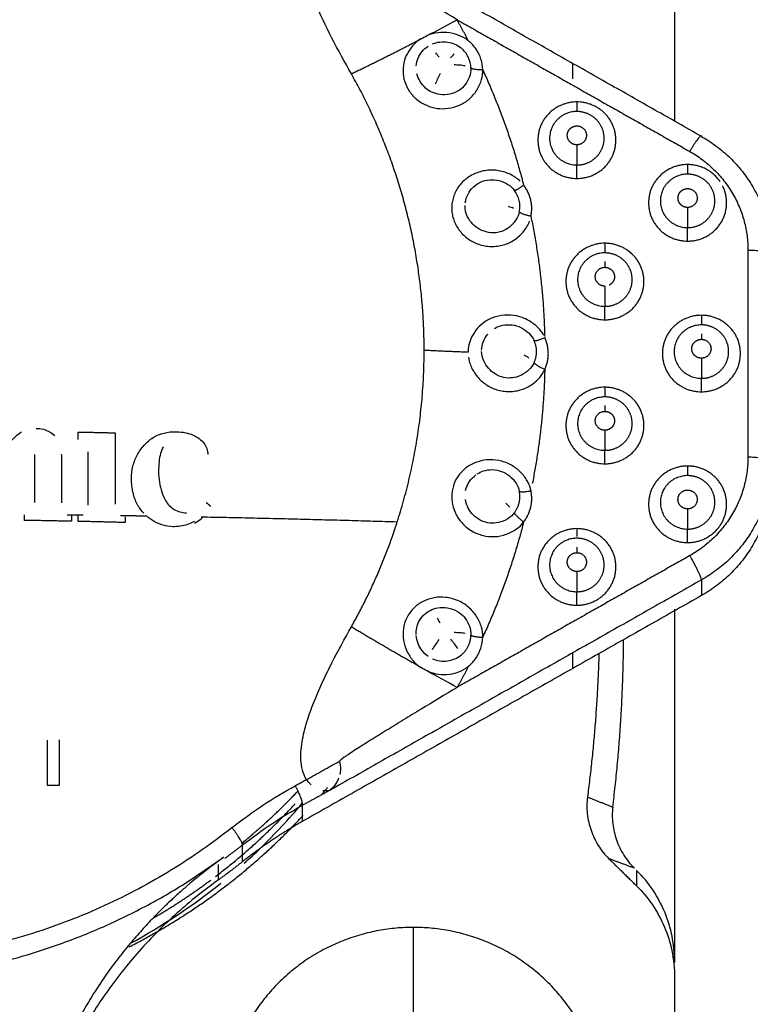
# Model space of a CAD drawing. Header units: millimetres. Extents: x 9946 to 11276, y -3292 to -1962.
# Tile 97 of 170: x 10814 to 10826, y -2284 to -2268. Entities that reach past the tile are written whole.
import ezdxf

# ---------------------------------------------------------------- set-up
doc = ezdxf.new("R2010")
doc.units = ezdxf.units.MM
doc.layers.add('ROXX NEO lite', color=7, linetype='Continuous', true_color=0x000000)
doc.dimstyles.get("Standard").update_dxf_attribs({"dimscale": 10, "dimtxt": 2.5, "dimasz": 3, "dimexe": 1, "dimexo": 0.5, "dimgap": 0.8, "dimtad": 1, "dimtoh": 1, "dimdec": 1, "dimzin": 1, "dimdsep": 46, "dimtxsty": 'Standard', "dimblk": 'OPEN90', "dimcen": 2.5, "dimadec": 1, "dimazin": 1, "dimtfac": 1, "dimtdec": 4, "dimtix": 1, "dimtofl": 0, "dimtmove": 1, "dimatfit": 3, "dimldrblk": 'OPEN90', "dimfxl": 1, "dimtolj": 1, "dimtzin": 1, "dimarcsym": 0})

# ---------------------------------------------------------------- blocks, each defined once
blk = doc.blocks.new('*D2')
at = {"layer": 'Defpoints', "color": 0}
for p in [(10752.196, -2185.885), (11119.696, -2185.885), (11119.696, -2408.445)]:
    blk.add_point(p, dxfattribs=at)
at = {"layer": 'ROXX NEO lite', "color": 0, "lineweight": -2}
for p, q in [((10752.196, -2191.886), (10752.196, -2411.446)), ((11119.696, -2191.886), (11119.696, -2411.446)), ((10758.197, -2408.445), (11113.695, -2408.445))]:
    blk.add_line(p, q, dxfattribs=at)
at = {"layer": 'ROXX NEO lite', "color": 0}
for points in [[(10758.197, -2407.445), (10758.197, -2409.445), (10752.196, -2408.445)], [(11113.695, -2409.445), (11113.695, -2407.445), (11119.696, -2408.445)]]:
    blk.add_solid(points, dxfattribs=at)
at = {"layer": 'ROXX NEO lite', "color": 0, "insert": (10935.946, -2401.544), "char_height": 9.0015, "attachment_point": 5}
blk.add_mtext('\\A1;367.5', dxfattribs=at)

msp = doc.modelspace()

# ---------------------------------------------------------------- linework, layer by layer
at = {"layer": 'ROXX NEO lite', "color": 18, "lineweight": -3, "true_color": 0x000000}
for points, weights, knots in [([(10799.955, -2273.103), (10799.993, -2266.566), (10806.012, -2263.747), (10812.068, -2260.91), (10817.293, -2265.041)], [0.998357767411, 0.846787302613, 1, 0.84596176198, 1], [-23.89532, -23.89532, -23.89532, -11.979762, -11.979762, 0, 0, 0]), ([(10800.235, -2273.088), (10800.235, -2266.683), (10806.132, -2263.92), (10812.03, -2261.157), (10817.117, -2265.18)], [1, 0.845962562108, 1, 0.845962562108, 1], [-23.329889, -23.329889, -23.329889, -11.664944, -11.664944, 0, 0, 0]), ([(10822.86, -2268.916), (10822.21, -2268.916), (10822.21, -2269.553), (10822.21, -2270.19), (10822.86, -2270.19)], [1, 0.707106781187, 1, 0.707106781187, 1], [-2.042035, -2.042035, -2.042035, -1.021018, -1.021018, 0, 0, 0]), ([(10822.86, -2270.19), (10823.51, -2270.19), (10823.51, -2269.553), (10823.51, -2268.916), (10822.86, -2268.916)], [1, 0.707106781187, 1, 0.707106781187, 1], [-2.042035, -2.042035, -2.042035, -1.021018, -1.021018, 0, 0, 0]), ([(10822.86, -2269.076), (10822.406, -2269.076), (10822.406, -2269.521), (10822.406, -2269.966), (10822.86, -2269.966)], [1, 0.707116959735, 1, 0.707116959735, 1], [-1.426376, -1.426376, -1.426376, -0.713188, -0.713188, 0, 0, 0]), ([(10822.86, -2269.966), (10823.048, -2269.966), (10823.181, -2269.835), (10823.314, -2269.705), (10823.314, -2269.521), (10823.314, -2269.337), (10823.181, -2269.206), (10823.048, -2269.076), (10822.86, -2269.076)], [1, 0.923876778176, 1, 0.923876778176, 1, 0.923876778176, 1, 0.923876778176, 1], [-1.426429, -1.426429, -1.426429, -1.069822, -1.069822, -0.713214, -0.713214, -0.356607, -0.356607, 0, 0, 0]), ([(10822.86, -2269.63), (10822.794, -2269.63), (10822.747, -2269.584), (10822.7, -2269.538), (10822.7, -2269.473), (10822.7, -2269.408), (10822.747, -2269.362), (10822.794, -2269.316), (10822.86, -2269.316)], [1, 0.923878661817, 1, 0.923878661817, 1, 0.923878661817, 1, 0.923878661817, 1], [0, 0, 0, 0.1257297, 0.1257297, 0.2514594, 0.2514594, 0.3771891, 0.3771891, 0.5029188, 0.5029188, 0.5029188]), ([(10822.86, -2269.316), (10823.02, -2269.316), (10823.02, -2269.473), (10823.02, -2269.63), (10822.86, -2269.63)], [1, 0.707109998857, 1, 0.707109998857, 1], [0, 0, 0, 0.2514565, 0.2514565, 0.5029129, 0.5029129, 0.5029129]), ([(10824.704, -2269.959), (10824.054, -2269.959), (10824.054, -2270.596), (10824.054, -2271.233), (10824.704, -2271.233)], [1, 0.707106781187, 1, 0.707106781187, 1], [-2.042035, -2.042035, -2.042035, -1.021018, -1.021018, 0, 0, 0]), ([(10824.704, -2270.119), (10824.25, -2270.119), (10824.25, -2270.564), (10824.25, -2271.009), (10824.704, -2271.009)], [1, 0.707113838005, 1, 0.707113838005, 1], [-1.426385, -1.426385, -1.426385, -0.713193, -0.713193, 0, 0, 0]), ([(10824.704, -2271.009), (10824.892, -2271.009), (10825.025, -2270.878), (10825.158, -2270.748), (10825.158, -2270.564), (10825.158, -2270.379), (10825.025, -2270.249), (10824.892, -2270.119), (10824.704, -2270.119)], [1, 0.923877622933, 1, 0.923877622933, 1, 0.923877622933, 1, 0.923877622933, 1], [-1.426421, -1.426421, -1.426421, -1.069816, -1.069816, -0.713211, -0.713211, -0.356605, -0.356605, 0, 0, 0]), ([(10824.704, -2270.673), (10824.637, -2270.673), (10824.59, -2270.627), (10824.544, -2270.581), (10824.544, -2270.516), (10824.544, -2270.451), (10824.59, -2270.405), (10824.637, -2270.359), (10824.704, -2270.359)], [1, 0.923878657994, 1, 0.923878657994, 1, 0.923878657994, 1, 0.923878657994, 1], [0, 0, 0, 0.1257306, 0.1257306, 0.2514612, 0.2514612, 0.3771918, 0.3771918, 0.5029223, 0.5029223, 0.5029223]), ([(10824.704, -2271.233), (10825.354, -2271.233), (10825.354, -2270.596), (10825.354, -2270.445), (10825.285, -2270.311)], [1, 0.707106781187, 1, 0.911029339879, 0.876110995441], [-2.042035, -2.042035, -2.042035, -1.021018, -1.021018, -0.710868, -0.710868, -0.710868]), ([(10824.704, -2270.359), (10824.864, -2270.359), (10824.864, -2270.516), (10824.864, -2270.673), (10824.704, -2270.673)], [1, 0.707110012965, 1, 0.707110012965, 1], [0, 0, 0, 0.2514582, 0.2514582, 0.5029165, 0.5029165, 0.5029165]), ([(10823.326, -2271.269), (10822.677, -2271.269), (10822.677, -2271.906), (10822.677, -2272.543), (10823.326, -2272.543)], [1, 0.707106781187, 1, 0.707106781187, 1], [-2.042035, -2.042035, -2.042035, -1.021018, -1.021018, 0, 0, 0]), ([(10823.326, -2272.543), (10823.977, -2272.543), (10823.977, -2271.906), (10823.977, -2271.269), (10823.326, -2271.269)], [1, 0.707106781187, 1, 0.707106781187, 1], [-2.042035, -2.042035, -2.042035, -1.021018, -1.021018, 0, 0, 0]), ([(10823.327, -2271.429), (10822.873, -2271.429), (10822.872, -2271.874), (10822.872, -2272.319), (10823.326, -2272.319)], [1, 0.707113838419, 1, 0.707113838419, 1], [-1.426385, -1.426385, -1.426385, -0.713193, -0.713193, 0, 0, 0]), ([(10823.326, -2272.319), (10823.515, -2272.319), (10823.648, -2272.189), (10823.781, -2272.059), (10823.781, -2271.874), (10823.781, -2271.69), (10823.648, -2271.56), (10823.515, -2271.429), (10823.327, -2271.429)], [1, 0.923877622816, 1, 0.923877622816, 1, 0.923877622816, 1, 0.923877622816, 1], [-1.426421, -1.426421, -1.426421, -1.069816, -1.069816, -0.713211, -0.713211, -0.356605, -0.356605, 0, 0, 0]), ([(10823.326, -2271.983), (10823.166, -2271.983), (10823.166, -2271.826), (10823.166, -2271.669), (10823.326, -2271.669)], [1, 0.707108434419, 1, 0.707108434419, 1], [0, 0, 0, 0.2514573, 0.2514573, 0.5029146, 0.5029146, 0.5029146]), ([(10823.326, -2271.669), (10823.393, -2271.669), (10823.44, -2271.715), (10823.487, -2271.761), (10823.487, -2271.826), (10823.487, -2271.891), (10823.44, -2271.937), (10823.422, -2271.954), (10823.4, -2271.966)], [1, 0.923879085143, 1, 0.923879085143, 1, 0.923879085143, 1, 0.970245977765, 0.963752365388], [0, 0, 0, 0.1257294, 0.1257294, 0.2514588, 0.2514588, 0.3771882, 0.3771882, 0.4263331, 0.4263331, 0.4263331]), ([(10824.934, -2272.468), (10824.284, -2272.468), (10824.284, -2273.105), (10824.284, -2273.742), (10824.934, -2273.742)], [1, 0.707106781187, 1, 0.707106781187, 1], [-2.042035, -2.042035, -2.042035, -1.021018, -1.021018, 0, 0, 0]), ([(10824.934, -2273.742), (10825.584, -2273.742), (10825.584, -2273.105), (10825.584, -2272.468), (10824.934, -2272.468)], [1, 0.707106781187, 1, 0.707106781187, 1], [-2.042035, -2.042035, -2.042035, -1.021018, -1.021018, 0, 0, 0]), ([(10824.934, -2272.628), (10824.48, -2272.628), (10824.48, -2273.073), (10824.48, -2273.518), (10824.934, -2273.518)], [1, 0.70711383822, 1, 0.70711383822, 1], [-1.426385, -1.426385, -1.426385, -0.713193, -0.713193, 0, 0, 0]), ([(10824.934, -2273.518), (10825.122, -2273.518), (10825.255, -2273.387), (10825.388, -2273.257), (10825.388, -2273.073), (10825.388, -2272.889), (10825.255, -2272.758), (10825.122, -2272.628), (10824.934, -2272.628)], [1, 0.923877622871, 1, 0.923877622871, 1, 0.923877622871, 1, 0.923877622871, 1], [-1.426421, -1.426421, -1.426421, -1.069816, -1.069816, -0.713211, -0.713211, -0.356605, -0.356605, 0, 0, 0]), ([(10824.934, -2273.182), (10824.868, -2273.182), (10824.821, -2273.136), (10824.774, -2273.09), (10824.774, -2273.025), (10824.774, -2272.96), (10824.821, -2272.914), (10824.868, -2272.868), (10824.934, -2272.868)], [1, 0.923878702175, 1, 0.923878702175, 1, 0.923878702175, 1, 0.923878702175, 1], [0, 0, 0, 0.1257305, 0.1257305, 0.251461, 0.251461, 0.3771916, 0.3771916, 0.5029221, 0.5029221, 0.5029221]), ([(10824.934, -2272.868), (10825.094, -2272.868), (10825.094, -2273.025), (10825.094, -2273.182), (10824.934, -2273.182)], [1, 0.70710984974, 1, 0.70710984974, 1], [0, 0, 0, 0.2514583, 0.2514583, 0.5029165, 0.5029165, 0.5029165]), ([(10823.326, -2273.666), (10822.677, -2273.666), (10822.677, -2274.303), (10822.677, -2274.94), (10823.326, -2274.94)], [1, 0.707106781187, 1, 0.707106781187, 1], [-2.042035, -2.042035, -2.042035, -1.021018, -1.021018, 0, 0, 0]), ([(10823.326, -2274.94), (10823.977, -2274.94), (10823.977, -2274.303), (10823.977, -2273.666), (10823.326, -2273.666)], [1, 0.707106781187, 1, 0.707106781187, 1], [-2.042035, -2.042035, -2.042035, -1.021018, -1.021018, 0, 0, 0]), ([(10823.326, -2273.827), (10822.873, -2273.827), (10822.872, -2274.271), (10822.872, -2274.716), (10823.326, -2274.716)], [1, 0.707138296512, 1, 0.707138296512, 1], [-1.426307, -1.426307, -1.426307, -0.713153, -0.713153, 0, 0, 0]), ([(10823.326, -2274.716), (10823.515, -2274.716), (10823.648, -2274.586), (10823.781, -2274.456), (10823.781, -2274.272), (10823.781, -2274.087), (10823.648, -2273.957), (10823.515, -2273.827), (10823.326, -2273.827)], [1, 0.923871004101, 1, 0.923871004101, 1, 0.923871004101, 1, 0.923871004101, 1], [-1.426469, -1.426469, -1.426469, -1.069852, -1.069852, -0.713234, -0.713234, -0.356617, -0.356617, 0, 0, 0]), ([(10823.326, -2274.381), (10823.166, -2274.381), (10823.166, -2274.224), (10823.166, -2274.067), (10823.326, -2274.067)], [1, 0.707109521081, 1, 0.707109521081, 1], [0, 0, 0, 0.2514817, 0.2514817, 0.5029634, 0.5029634, 0.5029634]), ([(10823.326, -2274.067), (10823.393, -2274.067), (10823.44, -2274.113), (10823.487, -2274.159), (10823.487, -2274.224), (10823.487, -2274.289), (10823.44, -2274.335), (10823.393, -2274.381), (10823.326, -2274.381)], [1, 0.923878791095, 1, 0.923878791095, 1, 0.923878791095, 1, 0.923878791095, 1], [0, 0, 0, 0.1257421, 0.1257421, 0.2514842, 0.2514842, 0.3772263, 0.3772263, 0.5029684, 0.5029684, 0.5029684]), ([(10824.704, -2274.977), (10824.054, -2274.977), (10824.054, -2275.614), (10824.054, -2276.251), (10824.704, -2276.251)], [1, 0.707106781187, 1, 0.707106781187, 1], [-2.042035, -2.042035, -2.042035, -1.021018, -1.021018, 0, 0, 0]), ([(10824.704, -2276.251), (10825.354, -2276.251), (10825.354, -2275.614), (10825.354, -2274.977), (10824.704, -2274.977)], [1, 0.707106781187, 1, 0.707106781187, 1], [-2.042035, -2.042035, -2.042035, -1.021018, -1.021018, 0, 0, 0]), ([(10824.704, -2275.137), (10824.25, -2275.137), (10824.25, -2275.582), (10824.25, -2276.027), (10824.704, -2276.027)], [1, 0.707138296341, 1, 0.707138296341, 1], [-1.426307, -1.426307, -1.426307, -0.713153, -0.713153, 0, 0, 0]), ([(10824.704, -2276.027), (10824.892, -2276.027), (10825.025, -2275.897), (10825.158, -2275.766), (10825.158, -2275.582), (10825.158, -2275.398), (10825.025, -2275.267), (10824.892, -2275.137), (10824.704, -2275.137)], [1, 0.923871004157, 1, 0.923871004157, 1, 0.923871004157, 1, 0.923871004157, 1], [-1.426469, -1.426469, -1.426469, -1.069852, -1.069852, -0.713234, -0.713234, -0.356617, -0.356617, 0, 0, 0]), ([(10824.704, -2275.691), (10824.637, -2275.691), (10824.59, -2275.645), (10824.544, -2275.599), (10824.544, -2275.534), (10824.544, -2275.469), (10824.59, -2275.423), (10824.637, -2275.377), (10824.704, -2275.377)], [1, 0.92387900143, 1, 0.92387900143, 1, 0.92387900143, 1, 0.92387900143, 1], [0, 0, 0, 0.1257427, 0.1257427, 0.2514854, 0.2514854, 0.3772281, 0.3772281, 0.5029708, 0.5029708, 0.5029708]), ([(10824.704, -2275.377), (10824.864, -2275.377), (10824.864, -2275.534), (10824.864, -2275.691), (10824.704, -2275.691)], [1, 0.707108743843, 1, 0.707108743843, 1], [0, 0, 0, 0.2514836, 0.2514836, 0.5029672, 0.5029672, 0.5029672]), ([(10817.117, -2280.997), (10812.795, -2284.414), (10807.497, -2282.783), (10802.199, -2281.152), (10800.648, -2275.927)], [1, 0.881550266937, 1, 0.881550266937, 1], [-20.394374, -20.394374, -20.394374, -10.197187, -10.197187, 0, 0, 0]), ([(10822.86, -2276.02), (10822.21, -2276.02), (10822.21, -2276.657), (10822.21, -2277.294), (10822.86, -2277.294)], [1, 0.707106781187, 1, 0.707106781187, 1], [-2.042035, -2.042035, -2.042035, -1.021018, -1.021018, 0, 0, 0]), ([(10822.86, -2277.294), (10823.51, -2277.294), (10823.51, -2276.657), (10823.51, -2276.02), (10822.86, -2276.02)], [1, 0.707106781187, 1, 0.707106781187, 1], [-2.042035, -2.042035, -2.042035, -1.021018, -1.021018, 0, 0, 0]), ([(10822.86, -2276.18), (10822.406, -2276.18), (10822.406, -2276.625), (10822.406, -2277.07), (10822.86, -2277.07)], [1, 0.707141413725, 1, 0.707141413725, 1], [-1.426298, -1.426298, -1.426298, -0.713149, -0.713149, 0, 0, 0]), ([(10822.86, -2277.07), (10823.048, -2277.07), (10823.181, -2276.94), (10823.314, -2276.809), (10823.314, -2276.625), (10823.314, -2276.441), (10823.181, -2276.31), (10823.048, -2276.18), (10822.86, -2276.18)], [1, 0.923870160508, 1, 0.923870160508, 1, 0.923870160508, 1, 0.923870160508, 1], [-1.426476, -1.426476, -1.426476, -1.069857, -1.069857, -0.713238, -0.713238, -0.356619, -0.356619, 0, 0, 0]), ([(10822.86, -2276.734), (10822.794, -2276.734), (10822.747, -2276.688), (10822.7, -2276.642), (10822.7, -2276.577), (10822.7, -2276.512), (10822.747, -2276.466), (10822.794, -2276.42), (10822.86, -2276.42)], [1, 0.923879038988, 1, 0.923879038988, 1, 0.923879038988, 1, 0.923879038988, 1], [0, 0, 0, 0.1257418, 0.1257418, 0.2514836, 0.2514836, 0.3772253, 0.3772253, 0.5029671, 0.5029671, 0.5029671]), ([(10822.86, -2276.42), (10823.02, -2276.42), (10823.02, -2276.577), (10823.02, -2276.734), (10822.86, -2276.734)], [1, 0.707108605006, 1, 0.707108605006, 1], [0, 0, 0, 0.2514819, 0.2514819, 0.5029638, 0.5029638, 0.5029638]), ([(10820.138, -2288.831), (10823.288, -2288.831), (10823.288, -2285.744), (10823.288, -2282.658), (10820.138, -2282.658)], [1, 0.707106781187, 1, 0.707106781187, 1], [-9.896017, -9.896017, -9.896017, -4.948008, -4.948008, 0, 0, 0])]:
    msp.add_rational_spline(points, weights, degree=2, knots=knots, dxfattribs=at)
for points, degree in [([(10824.488, -2263.463), (10824.488, -2266.35), (10824.488, -2269.236)], 2), ([(10824.934, -2269.489), (10821.839, -2267.737), (10818.743, -2265.986)], 2), ([(10820.368, -2267.812), (10820.533, -2267.725), (10820.699, -2267.637), (10820.864, -2267.547)], 3), ([(10820.864, -2267.547), (10822.802, -2268.643), (10824.74, -2269.74)], 2), ([(10820.261, -2267.868), (10820.295, -2267.846), (10820.33, -2267.828), (10820.368, -2267.812)], 3), ([(10821.056, -2267.902), (10821.019, -2267.869), (10820.931, -2267.815), (10820.747, -2267.758), (10820.544, -2267.755), (10820.425, -2267.787), (10820.368, -2267.812)], 3), ([(10820.284, -2268.076), (10820.312, -2268.042), (10820.346, -2268.013), (10820.383, -2267.989)], 3), ([(10820.457, -2267.95), (10820.495, -2267.934), (10820.576, -2267.913), (10820.706, -2267.915), (10820.83, -2267.95), (10820.9, -2267.992), (10820.931, -2268.018)], 3), ([(10821.05, -2268.168), (10821.022, -2268.111), (10820.982, -2268.059), (10820.931, -2268.018)], 3), ([(10820.564, -2268.172), (10820.546, -2268.147), (10820.527, -2268.12), (10820.508, -2268.096)], 3), ([(10820.757, -2268.184), (10820.777, -2268.161), (10820.798, -2268.138), (10820.818, -2268.116)], 3), ([(10821.095, -2268.353), (10821.094, -2268.289), (10821.078, -2268.225), (10821.05, -2268.168)], 3), ([(10821.095, -2268.353), (10821.096, -2268.404), (10821.079, -2268.503), (10821.005, -2268.633), (10820.908, -2268.729), (10820.743, -2268.799), (10820.581, -2268.801), (10820.486, -2268.773), (10820.443, -2268.754)], 3), ([(10822.788, -2268.27), (10822.788, -2268.402), (10822.788, -2268.534)], 2), ([(10820.443, -2268.754), (10820.408, -2268.738), (10820.339, -2268.693), (10820.242, -2268.579), (10820.204, -2268.491), (10820.193, -2268.446)], 3), ([(10821.918, -2270.237), (10821.897, -2270.217), (10821.848, -2270.176), (10821.761, -2270.125), (10821.662, -2270.085), (10821.556, -2270.059), (10821.452, -2270.049), (10821.352, -2270.055), (10821.252, -2270.075), (10821.153, -2270.112), (10821.06, -2270.163), (10820.979, -2270.225), (10820.911, -2270.295), (10820.858, -2270.372), (10820.817, -2270.455), (10820.789, -2270.543), (10820.775, -2270.634), (10820.775, -2270.727), (10820.789, -2270.816), (10820.815, -2270.903), (10820.855, -2270.985), (10820.908, -2271.063), (10820.973, -2271.136), (10821.049, -2271.198), (10821.132, -2271.248), (10821.223, -2271.287), (10821.323, -2271.313), (10821.43, -2271.324), (10821.538, -2271.319), (10821.64, -2271.298), (10821.733, -2271.264), (10821.822, -2271.214), (10821.905, -2271.148), (10821.977, -2271.071), (10822.034, -2270.987), (10822.061, -2270.929), (10822.071, -2270.901)], 3), ([(10821.899, -2270.557), (10821.885, -2270.495), (10821.857, -2270.436), (10821.817, -2270.385)], 3), ([(10821.807, -2270.689), (10821.782, -2270.679), (10821.752, -2270.668), (10821.721, -2270.659)], 3), ([(10821.901, -2270.748), (10821.915, -2270.684), (10821.914, -2270.619), (10821.899, -2270.557)], 3), ([(10825.709, -2271.383), (10825.709, -2273.105), (10825.709, -2274.826)], 2), ([(10823.326, -2271.575), (10823.326, -2271.604), (10823.326, -2271.636), (10823.326, -2271.669)], 3), ([(10824.934, -2272.774), (10824.934, -2272.803), (10824.934, -2272.835), (10824.934, -2272.868)], 3), ([(10822.06, -2273.18), (10822.036, -2273.164), (10822.009, -2273.147), (10821.98, -2273.131)], 3), ([(10821.055, -2273.165), (10821.059, -2273.193), (10821.071, -2273.252), (10821.104, -2273.341), (10821.153, -2273.427), (10821.214, -2273.508), (10821.285, -2273.577), (10821.365, -2273.636), (10821.454, -2273.682), (10821.551, -2273.716), (10821.656, -2273.735), (10821.762, -2273.739), (10821.865, -2273.726), (10821.965, -2273.698), (10822.061, -2273.653), (10822.148, -2273.596), (10822.223, -2273.527), (10822.284, -2273.45), (10822.313, -2273.398), (10822.325, -2273.371)], 3), ([(10823.326, -2273.972), (10823.326, -2274.001), (10823.326, -2274.033), (10823.326, -2274.067)], 3), ([(10813.385, -2274.639), (10813.409, -2274.604), (10813.456, -2274.539), (10813.532, -2274.46), (10813.585, -2274.423), (10813.612, -2274.409)], 3), ([(10813.855, -2274.351), (10813.897, -2274.352), (10813.976, -2274.361), (10814.081, -2274.404), (10814.136, -2274.447), (10814.16, -2274.472)], 3), ([(10815.652, -2274.631), (10815.697, -2274.582), (10815.794, -2274.497), (10815.98, -2274.418), (10816.117, -2274.404), (10816.191, -2274.406)], 3), ([(10816.191, -2274.406), (10816.244, -2274.408), (10816.342, -2274.418), (10816.471, -2274.458), (10816.539, -2274.498), (10816.569, -2274.521)], 3), ([(10816.569, -2274.521), (10816.6, -2274.544), (10816.653, -2274.595), (10816.703, -2274.687), (10816.712, -2274.752), (10816.712, -2274.786)], 3), ([(10814.272, -2274.778), (10814.274, -2274.806), (10814.275, -2274.837), (10814.275, -2274.868)], 3), ([(10815.442, -2275.187), (10815.442, -2275.115), (10815.458, -2274.98), (10815.53, -2274.79), (10815.607, -2274.682), (10815.652, -2274.631)], 3), ([(10815.969, -2274.658), (10815.95, -2274.691), (10815.921, -2274.766), (10815.898, -2274.904), (10815.893, -2275.008), (10815.893, -2275.063)], 3), ([(10822.094, -2275.389), (10822.085, -2275.339), (10822.05, -2275.242), (10821.946, -2275.093), (10821.796, -2274.968), (10821.61, -2274.889), (10821.413, -2274.864), (10821.211, -2274.896), (10821.036, -2274.981), (10820.9, -2275.106), (10820.809, -2275.264), (10820.769, -2275.441), (10820.781, -2275.618), (10820.843, -2275.791), (10820.95, -2275.942), (10821.105, -2276.066), (10821.296, -2276.143), (10821.493, -2276.162), (10821.685, -2276.123), (10821.863, -2276.029), (10821.942, -2275.952), (10821.973, -2275.909)], 3), ([(10815.893, -2275.063), (10815.893, -2275.129), (10815.902, -2275.251), (10815.942, -2275.415), (10815.984, -2275.506), (10816.009, -2275.549)], 3), ([(10815.645, -2275.763), (10815.604, -2275.719), (10815.532, -2275.62), (10815.459, -2275.426), (10815.442, -2275.273), (10815.442, -2275.187)], 3), ([(10821.006, -2275.382), (10821.017, -2275.33), (10821.063, -2275.228), (10821.138, -2275.155), (10821.178, -2275.126)], 3), ([(10816.009, -2275.549), (10816.027, -2275.581), (10816.068, -2275.638), (10816.152, -2275.706), (10816.248, -2275.746), (10816.321, -2275.756), (10816.359, -2275.757)], 3), ([(10821.743, -2275.663), (10821.723, -2275.642), (10821.699, -2275.62), (10821.674, -2275.598)], 3), ([(10816.132, -2275.987), (10816.075, -2275.985), (10815.966, -2275.969), (10815.815, -2275.907), (10815.73, -2275.843), (10815.689, -2275.807)], 3), ([(10816.49, -2275.899), (10816.452, -2275.92), (10816.375, -2275.954), (10816.255, -2275.983), (10816.173, -2275.988), (10816.132, -2275.987)], 3), ([(10822.86, -2276.326), (10822.86, -2276.355), (10822.86, -2276.387), (10822.86, -2276.42)], 3), ([(10824.741, -2276.469), (10822.803, -2277.566), (10820.865, -2278.662)], 2), ([(10824.934, -2276.875), (10821.843, -2278.624), (10818.752, -2280.373)], 2), ([(10824.934, -2276.875), (10824.934, -2277.005), (10824.934, -2277.135)], 2), ([(10824.934, -2277.135), (10821.609, -2279.016), (10818.284, -2280.897)], 2), ([(10824.488, -2277.359), (10824.488, -2280.299), (10824.488, -2283.24)], 2), ([(10820.581, -2277.595), (10820.569, -2277.567), (10820.555, -2277.538), (10820.541, -2277.51)], 3), ([(10820.383, -2278.146), (10820.344, -2278.119), (10820.276, -2278.053), (10820.208, -2277.935), (10820.187, -2277.845), (10820.183, -2277.8)], 3), ([(10820.757, -2277.861), (10820.777, -2277.885), (10820.818, -2277.937), (10820.856, -2277.991), (10820.873, -2278.016)], 3), ([(10820.457, -2278.187), (10820.495, -2278.204), (10820.576, -2278.227), (10820.705, -2278.228), (10820.828, -2278.194), (10820.899, -2278.152), (10820.931, -2278.126)], 3), ([(10822.788, -2278.089), (10822.788, -2278.219), (10822.788, -2278.349)], 2), ([(10820.368, -2278.389), (10820.33, -2278.372), (10820.295, -2278.352), (10820.261, -2278.329)], 3), ([(10820.368, -2278.389), (10820.432, -2278.416), (10820.558, -2278.452), (10820.738, -2278.45), (10820.909, -2278.405), (10821.009, -2278.345), (10821.056, -2278.308)], 3), ([(10820.865, -2278.662), (10820.699, -2278.573), (10820.533, -2278.482), (10820.368, -2278.389)], 3), ([(10818.908, -2279.891), (10818.918, -2279.94), (10818.928, -2280.027), (10818.917, -2280.087), (10818.912, -2280.111)], 3), ([(10818.437, -2280.286), (10818.412, -2280.263), (10818.385, -2280.234), (10818.354, -2280.199)], 3), ([(10817.117, -2280.997), (10817.452, -2280.732), (10817.803, -2280.501), (10818.168, -2280.3)], 3), ([(10818.743, -2280.378), (10818.703, -2280.389), (10818.663, -2280.387), (10818.631, -2280.383)], 3), ([(10823.036, -2280.488), (10823.024, -2280.583), (10823.023, -2280.769), (10823.085, -2281.045), (10823.208, -2281.3), (10823.325, -2281.447), (10823.393, -2281.515)], 3), ([(10823.036, -2280.488), (10823.247, -2280.571), (10823.458, -2280.654)], 2), ([(10817.293, -2281.285), (10817.608, -2281.035), (10817.939, -2280.817), (10818.284, -2280.628)], 3), ([(10818.284, -2280.628), (10818.284, -2280.763), (10818.284, -2280.897)], 2), ([(10823.458, -2280.654), (10823.447, -2280.748), (10823.447, -2280.933), (10823.51, -2281.206), (10823.632, -2281.459), (10823.749, -2281.604), (10823.817, -2281.672)], 3), ([(10817.293, -2281.563), (10817.293, -2281.424), (10817.293, -2281.285)], 2), ([(10816.976, -2281.489), (10816.945, -2281.513), (10816.879, -2281.561), (10816.776, -2281.639), (10816.665, -2281.724), (10816.546, -2281.819), (10816.417, -2281.926), (10816.276, -2282.048), (10816.122, -2282.186), (10815.956, -2282.344), (10815.78, -2282.522), (10815.592, -2282.725), (10815.391, -2282.957), (10815.179, -2283.225), (10814.956, -2283.534), (10814.724, -2283.893), (10814.487, -2284.31), (10814.249, -2284.8), (10814.021, -2285.38), (10813.835, -2285.998), (10813.703, -2286.626), (10813.623, -2287.259), (10813.605, -2287.686), (10813.605, -2287.9)], 3), ([(10816.887, -2281.612), (10816.887, -2281.741), (10816.887, -2281.869)], 2), ([(10823.817, -2281.672), (10823.605, -2281.593), (10823.393, -2281.515)], 2), ([(10823.393, -2281.515), (10823.624, -2281.741), (10823.854, -2281.967)], 2), ([(10823.854, -2281.709), (10823.854, -2281.838), (10823.854, -2281.967)], 2), ([(10824.488, -2283.24), (10824.488, -2283.086), (10824.455, -2282.793), (10824.344, -2282.422), (10824.139, -2282.028), (10823.958, -2281.81), (10823.854, -2281.709)], 3), ([(10815.424, -2282.923), (10815.956, -2282.635), (10816.46, -2282.299), (10816.929, -2281.922)], 3), ([(10823.854, -2281.967), (10823.952, -2282.063), (10824.127, -2282.27), (10824.333, -2282.654), (10824.452, -2283.032), (10824.488, -2283.337), (10824.488, -2283.498)], 3), ([(10820.138, -2284.309), (10820.138, -2283.483), (10820.138, -2282.658)], 2), ([(10824.488, -2283.498), (10824.488, -2285.135), (10824.488, -2286.773)], 2)]:
    msp.add_open_spline(points, degree=degree, dxfattribs=at)
for points, knots in [([(10819.104, -2268.448), (10818.993, -2268.251), (10818.774, -2267.855), (10818.533, -2267.352), (10818.371, -2266.939), (10818.282, -2266.624), (10818.246, -2266.298), (10818.298, -2266.096), (10818.353, -2266.005)], [0, 0, 0, 0, 0.691389, 1.382779, 1.728473, 2.074168, 2.419863, 2.765261, 2.765261, 2.765261, 2.765261]), ([(10820.864, -2267.547), (10820.663, -2267.426), (10820.261, -2267.182), (10819.779, -2266.889), (10819.417, -2266.665), (10819.171, -2266.511), (10818.966, -2266.377), (10818.906, -2266.33), (10818.908, -2266.324)], [-2.328172, -2.328172, -2.328172, -2.328172, -1.746225, -1.16415, -0.873112, -0.582075, -0.291037, 0, 0, 0, 0]), ([(10820.261, -2267.868), (10820.224, -2267.887), (10820.155, -2267.939), (10820.054, -2268.07), (10819.981, -2268.217), (10819.955, -2268.4), (10819.983, -2268.582), (10820.068, -2268.747), (10820.189, -2268.883), (10820.357, -2268.98), (10820.535, -2269.032), (10820.709, -2269.031), (10820.911, -2268.978), (10821.07, -2268.878), (10821.202, -2268.727), (10821.282, -2268.54), (10821.295, -2268.434), (10821.292, -2268.383)], [-2.75629, -2.75629, -2.75629, -2.75629, -2.572538, -2.388785, -2.205032, -2.02128, -1.837527, -1.653774, -1.470021, -1.286269, -1.102516, -0.918763, -0.735011, -0.551258, -0.367505, -0.183753, 0, 0, 0, 0]), ([(10821.292, -2268.383), (10821.29, -2268.32), (10821.271, -2268.201), (10821.189, -2268.033), (10821.106, -2267.943), (10821.056, -2267.902)], [0, 0, 0, 0, 0.1887213, 0.3774427, 0.5661621, 0.5661621, 0.5661621, 0.5661621]), ([(10820.183, -2268.313), (10820.187, -2268.269), (10820.208, -2268.185), (10820.254, -2268.112), (10820.281, -2268.079)], [0.5540286, 0.5540286, 0.5540286, 0.5540286, 0.6925358, 0.8260988, 0.8260988, 0.8260988, 0.8260988]), ([(10821, -2268.316), (10820.973, -2268.311), (10820.912, -2268.303), (10820.846, -2268.301), (10820.815, -2268.301)], [-0.2056476, -0.2056476, -0.2056476, -0.2056476, -0.102801, 0, 0, 0, 0]), ([(10820.581, -2268.442), (10820.568, -2268.469), (10820.54, -2268.53), (10820.512, -2268.594), (10820.499, -2268.623)], [-0.4067332, -0.4067332, -0.4067332, -0.4067332, -0.3038607, -0.2009406, -0.2009406, -0.2009406, -0.2009406]), ([(10821.002, -2270.596), (10821.008, -2270.543), (10821.041, -2270.446), (10821.095, -2270.372), (10821.129, -2270.339)], [-1.0951594, -1.0951594, -1.0951594, -1.0951594, -0.938708, -0.7857845, -0.7857845, -0.7857845, -0.7857845]), ([(10821.131, -2270.337), (10821.165, -2270.303), (10821.248, -2270.244), (10821.406, -2270.205), (10821.556, -2270.215), (10821.719, -2270.283), (10821.789, -2270.349), (10821.817, -2270.385)], [-0.7822567, -0.7822567, -0.7822567, -0.7822567, -0.6258054, -0.469354, -0.3129027, -0.1564513, 0, 0, 0, 0]), ([(10821.901, -2270.748), (10821.891, -2270.792), (10821.858, -2270.882), (10821.736, -2271.012), (10821.614, -2271.076), (10821.468, -2271.106), (10821.309, -2271.077), (10821.181, -2271.007), (10821.074, -2270.901), (10821.008, -2270.772), (10820.997, -2270.678), (10820.998, -2270.64)], [-2.503221, -2.503221, -2.503221, -2.503221, -2.34677, -2.190319, -2.033867, -1.877416, -1.720965, -1.564513, -1.408062, -1.251611, -1.138841, -1.138841, -1.138841, -1.138841]), ([(10822.31, -2272.806), (10822.293, -2272.772), (10822.239, -2272.695), (10822.106, -2272.573), (10821.909, -2272.482), (10821.708, -2272.453), (10821.5, -2272.485), (10821.327, -2272.567), (10821.199, -2272.679), (10821.104, -2272.824), (10821.055, -2272.962), (10821.048, -2273.044), (10821.051, -2273.084)], [0.042479, 0.042479, 0.042479, 0.042479, 0.181032, 0.362064, 0.543097, 0.724129, 0.905161, 1.086193, 1.267225, 1.448258, 1.62929, 1.810322, 1.810322, 1.810322, 1.810322]), ([(10821.486, -2272.69), (10821.527, -2272.665), (10821.62, -2272.625), (10821.785, -2272.621), (10821.927, -2272.662), (10822.074, -2272.765), (10822.127, -2272.845), (10822.146, -2272.886)], [-0.7820016, -0.7820016, -0.7820016, -0.7820016, -0.6256013, -0.469201, -0.3128006, -0.1564003, 0, 0, 0, 0]), ([(10821.273, -2273.047), (10821.275, -2273.001), (10821.296, -2272.901), (10821.347, -2272.819), (10821.379, -2272.782)], [-1.2274366, -1.2274366, -1.2274366, -1.2274366, -1.0948023, -0.938402, -0.938402, -0.938402, -0.938402]), ([(10822.146, -2273.258), (10822.126, -2273.299), (10822.074, -2273.379), (10821.923, -2273.48), (10821.791, -2273.515), (10821.642, -2273.513), (10821.493, -2273.451), (10821.384, -2273.355), (10821.302, -2273.228), (10821.275, -2273.125), (10821.273, -2273.071)], [-2.502405, -2.502405, -2.502405, -2.502405, -2.346005, -2.189605, -2.033204, -1.876804, -1.720404, -1.564003, -1.407603, -1.251203, -1.251203, -1.251203, -1.251203]), ([(10821.2, -2275.11), (10821.233, -2275.089), (10821.31, -2275.052), (10821.45, -2275.027), (10821.611, -2275.061), (10821.738, -2275.131), (10821.859, -2275.264), (10821.892, -2275.352), (10821.901, -2275.396)], [-0.9089102, -0.9089102, -0.9089102, -0.9089102, -0.782094, -0.6256752, -0.4692564, -0.3128376, -0.1564188, 0, 0, 0, 0]), ([(10821.817, -2275.758), (10821.788, -2275.795), (10821.719, -2275.862), (10821.551, -2275.928), (10821.411, -2275.933), (10821.263, -2275.897), (10821.13, -2275.801), (10821.046, -2275.683), (10821.013, -2275.588), (10821.004, -2275.537)], [-2.502701, -2.502701, -2.502701, -2.502701, -2.346282, -2.189863, -2.033444, -1.877026, -1.720607, -1.564188, -1.407769, -1.407769, -1.407769, -1.407769]), ([(10816.49, -2275.93), (10816.528, -2275.91), (10816.581, -2275.874), (10816.628, -2275.834), (10816.643, -2275.819)], [0, 0, 0, 0, 0.1270204, 0.1924781, 0.1924781, 0.1924781, 0.1924781]), ([(10821.292, -2277.826), (10821.294, -2277.772), (10821.28, -2277.661), (10821.201, -2277.479), (10821.058, -2277.317), (10820.888, -2277.21), (10820.664, -2277.155), (10820.49, -2277.16), (10820.291, -2277.225), (10820.138, -2277.333), (10820.016, -2277.501), (10819.961, -2277.683), (10819.962, -2277.884), (10820.022, -2278.061), (10820.131, -2278.23), (10820.214, -2278.301), (10820.261, -2278.329)], [-2.759102, -2.759102, -2.759102, -2.759102, -2.562066, -2.364984, -2.167902, -1.97082, -1.773738, -1.576656, -1.379574, -1.182492, -0.98541, -0.788328, -0.591246, -0.394164, -0.197082, 0, 0, 0, 0]), ([(10820.182, -2277.783), (10820.18, -2277.745), (10820.188, -2277.665), (10820.232, -2277.546), (10820.329, -2277.43), (10820.404, -2277.385), (10820.443, -2277.368)], [-0.5366513, -0.5366513, -0.5366513, -0.5366513, -0.4160055, -0.277337, -0.1386685, 0, 0, 0, 0]), ([(10820.443, -2277.368), (10820.484, -2277.35), (10820.577, -2277.325), (10820.749, -2277.334), (10820.918, -2277.418), (10821.004, -2277.509), (10821.078, -2277.638), (10821.096, -2277.738), (10821.095, -2277.791)], [-0.9381455, -0.9381455, -0.9381455, -0.9381455, -0.7817879, -0.6254303, -0.4690727, -0.3127151, -0.1563575, 0, 0, 0, 0]), ([(10818.354, -2280.199), (10818.298, -2280.096), (10818.246, -2279.872), (10818.282, -2279.524), (10818.371, -2279.192), (10818.492, -2278.872), (10818.629, -2278.559), (10818.829, -2278.151), (10818.993, -2277.852), (10819.104, -2277.655)], [0, 0, 0, 0, 0.345644, 0.691288, 1.036932, 1.382576, 1.72822, 2.073864, 2.765152, 2.765152, 2.765152, 2.765152]), ([(10820.453, -2278.034), (10820.47, -2278.007), (10820.508, -2277.95), (10820.546, -2277.894), (10820.564, -2277.868)], [-0.2085496, -0.2085496, -0.2085496, -0.2085496, -0.1042261, 0, 0, 0, 0]), ([(10820.815, -2277.744), (10820.846, -2277.745), (10820.912, -2277.748), (10820.973, -2277.755), (10821, -2277.76)], [-0.4067325, -0.4067325, -0.4067325, -0.4067325, -0.3038343, -0.200903, -0.200903, -0.200903, -0.200903]), ([(10821.056, -2278.308), (10821.106, -2278.266), (10821.19, -2278.175), (10821.27, -2278.011), (10821.29, -2277.89), (10821.292, -2277.826)], [0, 0, 0, 0, 0.1887059, 0.3774137, 0.5661215, 0.5661215, 0.5661215, 0.5661215]), ([(10820.865, -2278.662), (10820.663, -2278.784), (10820.362, -2278.967), (10819.972, -2279.204), (10819.689, -2279.378), (10819.417, -2279.546), (10819.171, -2279.701), (10818.966, -2279.836), (10818.906, -2279.884), (10818.908, -2279.891)], [-2.328309, -2.328309, -2.328309, -2.328309, -1.746232, -1.455193, -1.164155, -0.873116, -0.582077, -0.291039, 0, 0, 0, 0]), ([(10818.354, -2280.199), (10818.445, -2280.148), (10818.629, -2280.045), (10818.815, -2279.942), (10818.908, -2279.891)], [-0.6408543, -0.6408543, -0.6408543, -0.6408543, -0.3198629, 0, 0, 0, 0]), ([(10818.891, -2280.176), (10818.881, -2280.199), (10818.856, -2280.255), (10818.792, -2280.337), (10818.748, -2280.374)], [0.374878, 0.374878, 0.374878, 0.374878, 0.4998374, 0.6200719, 0.6200719, 0.6200719, 0.6200719]), ([(10817.318, -2281.591), (10817.41, -2281.509), (10817.75, -2281.192), (10818.066, -2280.853), (10818.284, -2280.592)], [-8.240888, -8.240888, -8.240888, -8.240888, -7.861323, -6.80969, -6.80969, -6.80969, -6.80969])]:
    msp.add_open_spline(points, degree=3, knots=knots, dxfattribs=at)
for points, weights in [([(10821.056, -2267.902), (10820.964, -2267.723), (10820.864, -2267.547)], [1, 0.999848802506, 1]), ([(10819.104, -2268.448), (10819.673, -2268.174), (10820.261, -2267.868)], [1, 0.996235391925, 1]), ([(10821.292, -2268.383), (10821.124, -2268.385), (10821.095, -2268.353)], [1, 0.766410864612, 1]), ([(10821.292, -2268.383), (10821.719, -2269.312), (10821.973, -2270.301)], [1, 0.996086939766, 1]), ([(10820.316, -2273.052), (10820.316, -2270.597), (10819.104, -2268.448)], [1, 0.968292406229, 1]), ([(10822.86, -2268.916), (10822.86, -2269.076), (10822.86, -2269.076)], [1, 0.774575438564, 1]), ([(10824.934, -2269.489), (10824.934, -2269.411), (10824.74, -2269.74)], [1, 0.707140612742, 1]), ([(10824.934, -2269.489), (10826.096, -2270.146), (10826.096, -2271.461)], [1, 0.866025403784, 1]), ([(10822.86, -2269.63), (10822.86, -2269.87), (10822.86, -2269.966)], [1, 0.774594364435, 1]), ([(10824.74, -2269.74), (10825.709, -2270.288), (10825.709, -2271.383)], [1, 0.865971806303, 1]), ([(10822.86, -2270.19), (10822.86, -2270.03), (10822.86, -2269.966)], [1, 0.774573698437, 1]), ([(10825.245, -2270.243), (10825.052, -2269.959), (10824.704, -2269.959)], [0.861982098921, 0.818419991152, 1]), ([(10824.704, -2269.959), (10824.704, -2270.119), (10824.704, -2270.119)], [1, 0.774577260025, 1]), ([(10821.817, -2270.385), (10821.84, -2270.401), (10821.973, -2270.301)], [1, 0.766420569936, 1]), ([(10822.094, -2270.82), (10822.156, -2270.533), (10821.973, -2270.301)], [1, 0.908233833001, 1]), ([(10824.704, -2270.673), (10824.704, -2270.913), (10824.704, -2271.009)], [1, 0.774593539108, 1]), ([(10822.094, -2270.82), (10821.93, -2270.786), (10821.901, -2270.748)], [1, 0.766420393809, 1]), ([(10822.094, -2270.82), (10822.299, -2271.811), (10822.324, -2272.821)], [1, 0.996120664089, 0.999932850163]), ([(10824.704, -2271.233), (10824.704, -2271.073), (10824.704, -2271.009)], [1, 0.774575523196, 1]), ([(10823.326, -2271.269), (10823.327, -2271.429), (10823.327, -2271.429)], [1, 0.774577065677, 1]), ([(10825.709, -2271.383), (10826.059, -2271.383), (10826.094, -2271.453)], [1, 0.727660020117, 0.961778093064]), ([(10823.326, -2271.983), (10823.326, -2272.223), (10823.326, -2272.319)], [1, 0.774593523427, 1]), ([(10823.326, -2272.543), (10823.326, -2272.383), (10823.326, -2272.319)], [1, 0.774575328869, 1]), ([(10824.934, -2272.468), (10824.934, -2272.628), (10824.934, -2272.628)], [1, 0.774577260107, 1]), ([(10822.146, -2272.886), (10822.172, -2272.907), (10822.325, -2272.838)], [1, 0.766420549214, 1]), ([(10822.146, -2273.258), (10822.233, -2273.072), (10822.146, -2272.886)], [1, 0.90823383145, 1]), ([(10822.325, -2273.371), (10822.45, -2273.105), (10822.325, -2272.838)], [1, 0.908233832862, 1]), ([(10819.869, -2275.905), (10820.316, -2274.512), (10820.316, -2273.052)], [1, 0.988431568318, 1]), ([(10821.051, -2273.084), (10820.68, -2273.071), (10820.316, -2273.052)], [1, 0.998818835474, 1]), ([(10822.325, -2273.371), (10822.172, -2273.303), (10822.146, -2273.258)], [1, 0.766420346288, 1]), ([(10824.934, -2273.182), (10824.934, -2273.422), (10824.934, -2273.518)], [1, 0.774593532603, 1]), ([(10822.325, -2273.371), (10822.302, -2274.329), (10822.118, -2275.269)], [1, 0.996322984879, 0.999556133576]), ([(10824.934, -2273.742), (10824.934, -2273.582), (10824.934, -2273.518)], [1, 0.774575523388, 1]), ([(10823.326, -2273.666), (10823.326, -2273.826), (10823.326, -2273.827)], [1, 0.774538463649, 1]), ([(10814.551, -2274.411), (10814.861, -2274.417), (10815.17, -2274.425)], [1, 0.999965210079, 1]), ([(10814.551, -2274.503), (10814.551, -2274.457), (10814.551, -2274.411)], [1, 0.999999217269, 1]), ([(10815.17, -2274.425), (10815.17, -2275.017), (10815.17, -2275.611)], [1, 0.999869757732, 1]), ([(10823.326, -2274.381), (10823.326, -2274.621), (10823.326, -2274.716)], [1, 0.774635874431, 1]), ([(10814.551, -2274.534), (10814.551, -2274.515), (10814.551, -2274.496)], [1, 0.999999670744, 0.99999961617]), ([(10813.825, -2274.788), (10813.825, -2275.185), (10813.825, -2275.583)], [1, 0.999942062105, 1]), ([(10814.72, -2275.6), (10814.72, -2275.169), (10814.72, -2274.739)], [1, 0.999931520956, 1]), ([(10823.326, -2274.94), (10823.326, -2274.78), (10823.326, -2274.716)], [1, 0.774536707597, 1]), ([(10814.275, -2274.868), (10814.275, -2275.229), (10814.275, -2275.591)], [1, 0.999951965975, 1]), ([(10825.709, -2274.826), (10825.709, -2275.922), (10824.741, -2276.469)], [1, 0.866025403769, 1]), ([(10826.096, -2274.903), (10826.096, -2276.218), (10824.934, -2276.875)], [1, 0.866025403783, 1]), ([(10825.709, -2274.826), (10826.059, -2274.826), (10826.094, -2274.896)], [1, 0.727660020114, 0.961778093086]), ([(10824.704, -2274.977), (10824.704, -2275.137), (10824.704, -2275.137)], [1, 0.774538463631, 1]), ([(10826.096, -2275.163), (10826.096, -2276.478), (10824.934, -2277.135)], [1, 0.866025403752, 1]), ([(10821.817, -2275.758), (10821.944, -2275.596), (10821.901, -2275.396)], [1, 0.908233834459, 1]), ([(10821.901, -2275.396), (10821.93, -2275.423), (10822.094, -2275.389)], [1, 0.766420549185, 1]), ([(10821.973, -2275.909), (10822.156, -2275.676), (10822.094, -2275.389)], [1, 0.908233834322, 1]), ([(10822.096, -2275.377), (10822.095, -2275.383), (10822.094, -2275.389)], [0.999953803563, 0.999976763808, 1]), ([(10814.72, -2275.631), (10814.72, -2275.607), (10814.72, -2275.583)], [1, 0.999996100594, 0.999992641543]), ([(10816.688, -2275.584), (10816.724, -2275.616), (10816.759, -2275.647)], [1, 0.999999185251, 1]), ([(10821.973, -2275.909), (10821.84, -2275.809), (10821.817, -2275.758)], [1, 0.766420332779, 1]), ([(10824.704, -2275.691), (10824.704, -2275.931), (10824.704, -2276.027)], [1, 0.774635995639, 1]), ([(10813.656, -2275.79), (10813.656, -2275.836), (10813.656, -2275.882)], [1, 0.999999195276, 1]), ([(10814.444, -2275.897), (10814.05, -2275.889), (10813.656, -2275.882)], [1, 0.99994364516, 1]), ([(10814.372, -2275.788), (10814.505, -2275.789), (10814.638, -2275.791)], [1, 0.999993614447, 1]), ([(10814.444, -2275.804), (10814.444, -2275.851), (10814.444, -2275.897)], [1, 0.999999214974, 1]), ([(10814.551, -2275.899), (10814.551, -2275.853), (10814.551, -2275.807)], [1, 0.999999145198, 1]), ([(10815.338, -2275.918), (10814.945, -2275.908), (10814.551, -2275.899)], [1, 0.999943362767, 1]), ([(10815.256, -2275.8), (10815.473, -2275.803), (10815.689, -2275.807)], [1, 0.999982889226, 1]), ([(10815.339, -2275.825), (10815.339, -2275.871), (10815.338, -2275.918)], [1, 0.999999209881, 1]), ([(10816.603, -2275.823), (10818.251, -2275.855), (10819.869, -2275.905)], [1, 0.999004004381, 1]), ([(10819.104, -2277.655), (10819.576, -2276.818), (10819.869, -2275.905)], [1, 0.994979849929, 1]), ([(10821.973, -2275.909), (10821.719, -2276.897), (10821.292, -2277.826)], [1, 0.996087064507, 1]), ([(10822.86, -2276.02), (10822.86, -2276.108), (10822.86, -2276.153)], [1, 0.861395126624, 0.893206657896]), ([(10824.704, -2276.251), (10824.704, -2276.091), (10824.704, -2276.027)], [1, 0.774536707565, 1]), ([(10824.934, -2276.875), (10824.934, -2276.798), (10824.741, -2276.469)], [1, 0.70710678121, 1]), ([(10822.86, -2276.734), (10822.86, -2276.974), (10822.86, -2277.07)], [1, 0.774636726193, 1]), ([(10822.86, -2277.294), (10822.86, -2277.134), (10822.86, -2277.07)], [1, 0.774535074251, 1]), ([(10820.261, -2278.329), (10819.673, -2277.999), (10819.104, -2277.655)], [1, 0.996235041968, 1]), ([(10820.931, -2278.126), (10821.092, -2277.995), (10821.095, -2277.791)], [1, 0.908234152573, 1]), ([(10821.095, -2277.791), (10821.124, -2277.824), (10821.292, -2277.826)], [1, 0.766375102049, 1]), ([(10823.458, -2280.654), (10823.629, -2279.266), (10823.638, -2277.868)], [1, 0.99224354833, 0.987752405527]), ([(10823.227, -2278.101), (10823.192, -2279.299), (10823.036, -2280.488)], [0.988350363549, 0.992931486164, 1]), ([(10821.056, -2278.308), (10820.964, -2278.487), (10820.865, -2278.662)], [1, 0.999847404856, 1]), ([(10814.039, -2279.542), (10814.039, -2279.915), (10814.039, -2280.288)], [1, 0.999950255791, 1]), ([(10814.243, -2280.292), (10814.243, -2279.915), (10814.243, -2279.538)], [1, 0.999949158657, 1]), ([(10818.168, -2280.3), (10818.261, -2280.25), (10818.354, -2280.199)], [1, 0.999995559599, 1]), ([(10814.039, -2280.288), (10814.141, -2280.29), (10814.243, -2280.292)], [1, 0.999996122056, 1]), ([(10818.168, -2280.3), (10818.304, -2280.559), (10818.284, -2280.628)], [1, 0.797312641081, 1]), ([(10818.615, -2280.441), (10818.661, -2280.385), (10818.708, -2280.329)], [0.85542777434, 0.855711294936, 0.856037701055]), ([(10817.274, -2281.262), (10817.772, -2280.854), (10818.215, -2280.389)], [0.855256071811, 0.852879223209, 0.853820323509]), ([(10818.743, -2280.378), (10818.514, -2280.503), (10818.284, -2280.628)], [1, 0.999972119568, 1]), ([(10816.842, -2281.81), (10817.56, -2281.264), (10818.167, -2280.6)], [0.85689347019, 0.85209991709, 0.854185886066]), ([(10815.403, -2282.982), (10817.051, -2282.142), (10818.301, -2280.795)], [0.873837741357, 0.850420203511, 0.854037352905]), ([(10817.293, -2281.285), (10817.293, -2281.226), (10817.117, -2280.997)], [1, 0.799185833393, 1]), ([(10818.284, -2280.897), (10817.762, -2281.193), (10817.293, -2281.563)], [1, 0.996990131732, 1]), ([(10817.293, -2281.285), (10817.145, -2281.401), (10816.993, -2281.513)], [1, 0.99978581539, 0.999888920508]), ([(10804.38, -2281.595), (10810.718, -2286.077), (10816.976, -2281.489)], [0.994419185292, 0.803608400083, 1]), ([(10817.293, -2281.563), (10817.094, -2281.721), (10816.887, -2281.869)], [1, 0.999709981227, 1]), ([(10816.887, -2281.869), (10813.759, -2284.108), (10813.611, -2287.9)], [1, 0.896130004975, 0.991272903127]), ([(10815.818, -2282.495), (10816.308, -2282.209), (10816.761, -2281.871)], [0.866768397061, 0.860731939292, 0.857452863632]), ([(10820.138, -2282.658), (10816.988, -2282.658), (10816.988, -2285.744)], [1, 0.707106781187, 1])]:
    msp.add_rational_spline(points, weights, degree=2, dxfattribs=at)

# ---------------------------------------------------------------- dimensions: what is measured, and where the dimension line sits
at = {"layer": 'ROXX NEO lite', "color": 5, "true_color": 0x0000ff}
dim = msp.add_linear_dim(base=(11119.696, -2408.445), p1=(10752.196, -2185.885), p2=(11119.696, -2185.885), dimstyle='Standard', override={"dimscale": 3.0005, "dimtxt": 3, "dimasz": 2, "dimexe": 1, "dimexo": 2, "dimgap": 0.8, "dimtad": 1, "dimtih": 0, "dimtoh": 0, "dimdec": 1, "dimlfac": 1, "dimzin": 1, "dimtxsty": 'Standard', "dimsah": 0, "dimcen": 2.5, "dimadec": 1, "dimazin": 1, "dimtix": 0, "dimtmove": 0, "dimtzin": 1}, dxfattribs=at)
dim.commit()
dim.dimension.update_dxf_attribs({"geometry": '*D2', "text_midpoint": (10935.946, -2401.544)})

doc.saveas('drawing.dxf')
